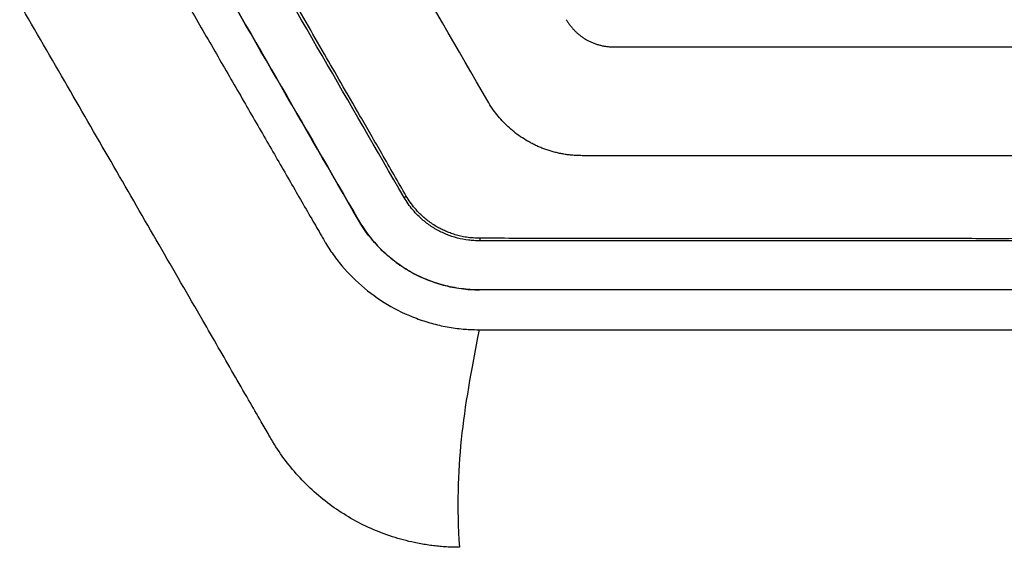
# Model space of a CAD drawing. Header units: millimetres. Extents: x -945 to 1227, y -951 to 1232.
# Tile 94 of 171: x 222 to 276, y 116 to 146. Entities that reach past the tile are written whole.
import ezdxf

# ---------------------------------------------------------------- set-up
doc = ezdxf.new("R2010")
doc.units = ezdxf.units.MM

msp = doc.modelspace()

# ---------------------------------------------------------------- linework, layer by layer
at = {"color": 7, "linetype": 'Continuous', "lineweight": 25}
for p, q in [((242.769, 135.716), (242.896, 135.789)), ((240.259, 134.464), (240.256, 134.462)), ((304.824, 133.322), (246.96, 133.322)), ((304.822, 130.621), (246.928, 130.621)), ((246.928, 130.621), (246.928, 130.618)), ((304.822, 130.618), (246.928, 130.618))]:
    msp.add_line(p, q, dxfattribs=at)
at = {"color": 7, "linetype": 'Continuous', "lineweight": 25, "flags": 128}
msp.add_lwpolyline([(246.96, 133.322), (246.961, 133.4), (246.961, 133.462)], dxfattribs=at)
at = {"color": 7, "linetype": 'Continuous', "lineweight": 25}
for points in [[(247.388, 141.019), (244.062, 146.78), (240.736, 152.54), (237.412, 158.298)], [(242.769, 135.716), (239.758, 140.931), (236.746, 146.148), (233.733, 151.368)], [(240.256, 134.462), (237.239, 139.685), (234.222, 144.912), (231.204, 150.141)], [(231.207, 150.143), (234.225, 144.914), (237.242, 139.687), (240.259, 134.464)], [(246.908, 128.419), (246.463, 126.134), (245.774, 122.359), (245.681, 118.644), (245.824, 116.419)]]:
    msp.add_open_spline(points, degree=3, dxfattribs=at)
for points, knots in [([(242.896, 135.789), (242.445, 136.571), (241.593, 138.049), (240.39, 140.136), (239.337, 141.963), (238.007, 144.271), (236.202, 147.403), (234.698, 150.013), (233.872, 151.446)], [0, 0, 0, 0, 0.149899, 0.283202, 0.399904, 0.500004, 0.72549, 1, 1, 1, 1]), ([(229.288, 149.06), (229.806, 148.162), (230.821, 146.404), (232.313, 143.821), (233.742, 141.346), (235.108, 138.98), (236.413, 136.719), (237.442, 134.936), (238.086, 133.822), (238.34, 133.381), (238.49, 133.125), (238.754, 132.708), (239.364, 131.877), (240.388, 130.809), (241.827, 129.768), (243.164, 129.128), (244.285, 128.762), (245.006, 128.598), (245.586, 128.506), (246.005, 128.457), (246.445, 128.429), (246.741, 128.423), (246.908, 128.419)], [0, 0, 0, 0, 0.109183, 0.213979, 0.314388, 0.41041, 0.502046, 0.589589, 0.627557, 0.63775, 0.643237, 0.658833, 0.689815, 0.75182, 0.813904, 0.875978, 0.907042, 0.937961, 0.953626, 0.968849, 0.982378, 1, 1, 1, 1]), ([(245.824, 116.419), (245.704, 116.42), (245.466, 116.422), (245.109, 116.438), (244.752, 116.465), (244.397, 116.502), (244.043, 116.55), (243.69, 116.608), (243.046, 116.735), (242.12, 116.981), (240.949, 117.43), (239.832, 117.997), (238.782, 118.676), (237.806, 119.461), (236.919, 120.343), (236.128, 121.31), (235.621, 122.086), (235.229, 122.772), (234.807, 123.499), (234.157, 124.626), (233.366, 125.996), (232.525, 127.453), (231.156, 129.824), (229.238, 133.146), (226.749, 137.457), (224.187, 141.895), (222.454, 144.896), (221.576, 146.417)], [0, 0, 0, 0, 0.008882, 0.017745, 0.026597, 0.035447, 0.044302, 0.05317, 0.062059, 0.093159, 0.124291, 0.155236, 0.186206, 0.217249, 0.24832, 0.279252, 0.310212, 0.317282, 0.338184, 0.37292, 0.414266, 0.456071, 0.498335, 0.618342, 0.741955, 0.869174, 1, 1, 1, 1]), ([(251.718, 145.519), (251.749, 145.468), (251.809, 145.367), (251.912, 145.222), (252.023, 145.082), (252.142, 144.949), (252.271, 144.822), (252.408, 144.702), (252.553, 144.59), (252.705, 144.486), (252.863, 144.392), (253.028, 144.307), (253.2, 144.232), (253.377, 144.168), (253.558, 144.114), (253.743, 144.072), (253.931, 144.042), (254.123, 144.022), (254.252, 144.02), (254.316, 144.019)], [0, 0, 0, 0, 0.056405, 0.112778, 0.169317, 0.226223, 0.283739, 0.341894, 0.400157, 0.458443, 0.516993, 0.576144, 0.635817, 0.695807, 0.755903, 0.81619, 0.876892, 0.938121, 1, 1, 1, 1]), ([(254.316, 144.019), (254.941, 144.019), (256.191, 144.019), (258.065, 144.019), (259.939, 144.019), (261.814, 144.019), (263.688, 144.019), (265.563, 144.019), (267.437, 144.019), (269.312, 144.019), (271.186, 144.019), (273.06, 144.019), (274.935, 144.019), (276.809, 144.019), (278.684, 144.019), (280.558, 144.019), (282.433, 144.019), (284.307, 144.019), (286.182, 144.019), (288.056, 144.019), (289.93, 144.019), (291.805, 144.019), (293.679, 144.019), (295.554, 144.019), (296.803, 144.019), (297.428, 144.019)], [0, 0, 0, 0, 0.043526, 0.08704, 0.130541, 0.174032, 0.217513, 0.260987, 0.304453, 0.347914, 0.39137, 0.434823, 0.478275, 0.521725, 0.565177, 0.60863, 0.652086, 0.695547, 0.739013, 0.782487, 0.825968, 0.869459, 0.91296, 0.956474, 1, 1, 1, 1]), ([(252.584, 138.019), (252.5, 138.02), (252.331, 138.022), (252.08, 138.038), (251.833, 138.064), (251.589, 138.1), (251.349, 138.146), (251.113, 138.2), (250.881, 138.264), (250.652, 138.337), (250.427, 138.418), (250.207, 138.508), (249.993, 138.605), (249.786, 138.71), (249.518, 138.857), (249.197, 139.059), (248.832, 139.329), (248.49, 139.625), (248.173, 139.944), (247.883, 140.282), (247.618, 140.639), (247.465, 140.892), (247.388, 141.019)], [0, 0, 0, 0, 0.040501, 0.080604, 0.120255, 0.159454, 0.198302, 0.236866, 0.275228, 0.313459, 0.351519, 0.389346, 0.426741, 0.46371, 0.500311, 0.572483, 0.644606, 0.716795, 0.788206, 0.85893, 0.929397, 1, 1, 1, 1]), ([(299.16, 138.019), (298.514, 138.019), (297.222, 138.019), (295.283, 138.019), (293.343, 138.019), (291.404, 138.019), (289.464, 138.019), (287.523, 138.019), (285.582, 138.019), (283.641, 138.019), (281.699, 138.019), (279.757, 138.019), (277.815, 138.019), (275.41, 138.019), (272.542, 138.019), (269.213, 138.019), (265.885, 138.019), (262.558, 138.019), (259.233, 138.019), (255.908, 138.019), (253.692, 138.019), (252.584, 138.019)], [0, 0, 0, 0, 0.041676, 0.083346, 0.125011, 0.166672, 0.208332, 0.249991, 0.291651, 0.333312, 0.374976, 0.416645, 0.458319, 0.500001, 0.571444, 0.642872, 0.71429, 0.785705, 0.857125, 0.928554, 1, 1, 1, 1]), ([(246.961, 133.462), (246.832, 133.466), (246.583, 133.474), (246.225, 133.509), (245.895, 133.574), (245.591, 133.656), (245.311, 133.751), (245.057, 133.854), (244.828, 133.962), (244.498, 134.138), (244.092, 134.408), (243.679, 134.771), (243.36, 135.118), (243.108, 135.443), (242.967, 135.674), (242.896, 135.789)], [0, 0, 0, 0, 0.079193, 0.152398, 0.220527, 0.284775, 0.34507, 0.401084, 0.452617, 0.499562, 0.629994, 0.749407, 0.834358, 0.9177, 1, 1, 1, 1]), ([(246.96, 133.322), (246.845, 133.325), (246.635, 133.331), (246.215, 133.364), (245.706, 133.464), (245.106, 133.666), (244.536, 133.941), (244.007, 134.29), (243.582, 134.661), (243.248, 135.025), (242.989, 135.358), (242.842, 135.597), (242.769, 135.716)], [0, 0, 0, 0, 0.0677957, 0.1251184, 0.2493262, 0.3747532, 0.4995469, 0.6240545, 0.7495812, 0.8336012, 0.9168581, 1, 1, 1, 1]), ([(246.928, 130.618), (246.759, 130.621), (246.59, 130.624), (246.254, 130.643), (246.087, 130.66), (245.59, 130.727), (245.262, 130.791), (244.615, 130.963), (244.294, 131.072), (243.669, 131.33), (243.367, 131.478), (242.788, 131.812), (242.51, 131.997), (241.976, 132.405), (241.72, 132.63), (241.004, 133.344), (240.595, 133.875), (240.256, 134.462)], [0, 0, 0, 0, 0.0625, 0.0625, 0.125, 0.125, 0.25, 0.25, 0.375, 0.375, 0.5, 0.5, 0.625, 0.625, 0.75, 0.75, 1, 1, 1, 1]), ([(240.259, 134.464), (240.598, 133.876), (241.006, 133.348), (241.714, 132.639), (241.968, 132.416), (242.505, 132.004), (242.785, 131.818), (243.364, 131.484), (243.665, 131.336), (244.287, 131.078), (244.61, 130.968), (245.26, 130.795), (245.589, 130.73), (246.087, 130.664), (246.254, 130.647), (246.59, 130.627), (246.759, 130.624), (246.928, 130.621)], [0, 0, 0, 0, 0.25, 0.25, 0.375, 0.375, 0.5, 0.5, 0.625, 0.625, 0.75, 0.75, 0.875, 0.875, 0.9375, 0.9375, 1, 1, 1, 1]), ([(246.908, 128.419), (258.305, 128.419), (275.4, 128.418), (293.919, 128.42), (301.754, 128.418), (303.98, 128.42), (304.87, 128.419), (305.225, 128.424), (305.84, 128.46), (307.063, 128.633), (308.757, 129.154), (310.608, 130.199), (311.931, 131.373), (312.71, 132.326), (313.11, 132.904), (313.292, 133.206), (313.383, 133.358)], [0, 0, 0, 0, 0.500896, 0.751343, 0.813955, 0.845261, 0.849174, 0.853076, 0.860837, 0.876269, 0.907267, 0.938113, 0.969085, 0.984477, 0.992213, 1, 1, 1, 1]), ([(304.824, 133.463), (304.182, 133.462), (302.899, 133.46), (300.972, 133.458), (299.045, 133.455), (297.117, 133.453), (295.189, 133.451), (293.26, 133.449), (291.331, 133.448), (289.402, 133.446), (287.472, 133.445), (285.542, 133.444), (283.611, 133.443), (281.679, 133.442), (279.748, 133.442), (277.816, 133.442), (275.32, 133.441), (272.263, 133.442), (268.643, 133.443), (265.026, 133.444), (261.409, 133.446), (257.795, 133.449), (254.182, 133.453), (250.57, 133.457), (248.164, 133.46), (246.961, 133.462)], [0, 0, 0, 0, 0.033359, 0.066712, 0.100059, 0.133402, 0.166741, 0.200078, 0.233413, 0.266748, 0.300084, 0.333422, 0.366762, 0.400106, 0.433454, 0.466809, 0.50017, 0.562672, 0.625153, 0.687622, 0.750084, 0.812546, 0.875015, 0.937497, 1, 1, 1, 1])]:
    msp.add_open_spline(points, degree=3, knots=knots, dxfattribs=at)

doc.saveas('drawing.dxf')
